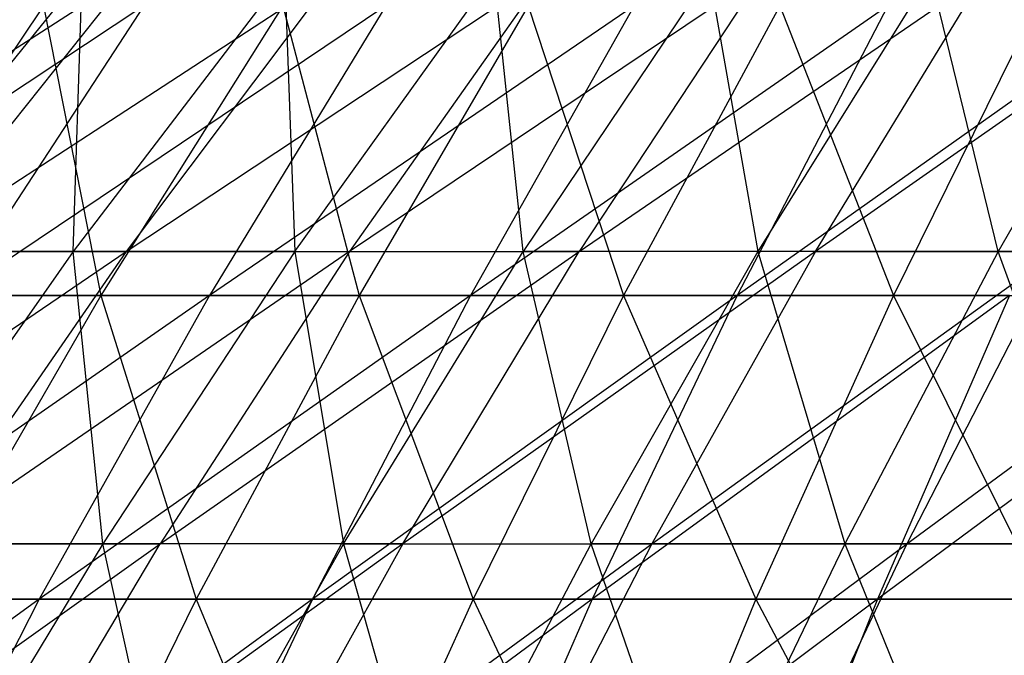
# Model space of a CAD drawing. Extents: x -125 to 125, y -143 to 0.
# Tile 246 of 256: x -20.82 to -15.37, y -39.44 to -35.92. Entities that reach past the tile are written whole.
import ezdxf

# ---------------------------------------------------------------- set-up
doc = ezdxf.new("R2010")
doc.units = 0
doc.header["$LTSCALE"] = 25.4
doc.layers.get('0').update_dxf_attribs({"linetype": 'CONTINUOUS'})

# ---------------------------------------------------------------- blocks, each defined once
blk = doc.blocks.new('NL2500027000_STL_3')
at = {"color": 0}
for p, q in [((-22.5883, -37.2067, -26.0321), (-20.2083, -35.672, -25.4523)), ((-22.5883, -37.2067, -26.0321), (-20.2083, -35.672, -25.4523)), ((-20.4751, -35.672, 25.2382), (-21.7142, -37.2067, 26.7655)), ((-20.4751, -35.672, 25.2382), (-21.7142, -37.2067, 26.7655)), ((-20.2083, -35.672, -25.4523), (-21.4313, -37.2067, -26.9926)), ((-21.4313, -37.2067, -26.9926), (-19.0789, -35.672, -26.3096)), ((-20.2083, -35.672, -25.4523), (-21.4313, -37.2067, -26.9926)), ((-21.4313, -37.2067, -26.9926), (-19.0789, -35.672, -26.3096)), ((-19.3547, -35.672, 26.1073), (-20.526, -37.2067, 27.6872)), ((-20.526, -37.2067, 27.6872), (-20.4751, -35.672, 25.2382)), ((-19.3547, -35.672, 26.1073), (-20.526, -37.2067, 27.6872)), ((-20.526, -37.2067, 27.6872), (-20.4751, -35.672, 25.2382)), ((-19.0789, -35.672, -26.3096), (-20.2335, -37.2067, -27.9017)), ((-20.2335, -37.2067, -27.9017), (-17.9131, -35.672, -27.1167)), ((-19.0789, -35.672, -26.3096), (-20.2335, -37.2067, -27.9017)), ((-20.2335, -37.2067, -27.9017), (-17.9131, -35.672, -27.1167)), ((-19.3547, -35.672, 26.1073), (-19.2988, -37.2067, 28.5562)), ((-19.3547, -35.672, 26.1073), (-19.2988, -37.2067, 28.5562)), ((-19.2988, -37.2067, 28.5562), (-18.1975, -35.672, 26.9267)), ((-19.2988, -37.2067, 28.5562), (-18.1975, -35.672, 26.9267)), ((-16.7133, -35.672, -27.8723), (-18.9972, -37.2067, -28.7577)), ((-17.9131, -35.672, -27.1167), (-18.9972, -37.2067, -28.7577)), ((-16.7133, -35.672, -27.8723), (-18.9972, -37.2067, -28.7577)), ((-17.9131, -35.672, -27.1167), (-18.9972, -37.2067, -28.7577)), ((-18.0348, -37.2067, 29.3708), (-18.1975, -35.672, 26.9267)), ((-18.0348, -37.2067, 29.3708), (-18.1975, -35.672, 26.9267)), ((-17.0057, -35.672, 27.6948), (-18.0348, -37.2067, 29.3708)), ((-17.0057, -35.672, 27.6948), (-18.0348, -37.2067, 29.3708)), ((-16.7133, -35.672, -27.8723), (-17.7247, -37.2067, -29.559)), ((-17.7247, -37.2067, -29.559), (-15.4816, -35.672, -28.5748)), ((-16.7133, -35.672, -27.8723), (-17.7247, -37.2067, -29.559)), ((-17.7247, -37.2067, -29.559), (-15.4816, -35.672, -28.5748)), ((-17.0057, -35.672, 27.6948), (-16.7365, -37.2067, 30.1295)), ((-17.0057, -35.672, 27.6948), (-16.7365, -37.2067, 30.1295)), ((-15.7815, -35.672, 28.4102), (-16.7365, -37.2067, 30.1295)), ((-15.7815, -35.672, 28.4102), (-16.7365, -37.2067, 30.1295)), ((-14.2204, -35.672, -29.2229), (-16.4185, -37.2067, -30.304)), ((-16.4185, -37.2067, -30.304), (-15.4816, -35.672, -28.5748)), ((-16.4185, -37.2067, -30.304), (-15.4816, -35.672, -28.5748)), ((-14.2204, -35.672, -29.2229), (-16.4185, -37.2067, -30.304)), ((-15.4064, -37.2067, 30.8309), (-15.7815, -35.672, 28.4102)), ((-15.4064, -37.2067, 30.8309), (-15.7815, -35.672, 28.4102)), ((-14.5272, -35.672, 29.0716), (-15.4064, -37.2067, 30.8309)), ((-14.5272, -35.672, 29.0716), (-15.4064, -37.2067, 30.8309)), ((-20.1344, -35.8473, -31.3503), (-22.5526, -37.4489, -32.0577)), ((-20.1344, -35.8473, -31.3503), (-22.5526, -37.4489, -32.0577)), ((-20.6907, -35.8473, 30.986), (-21.7662, -37.4489, 32.5967)), ((-20.6907, -35.8473, 30.986), (-21.7662, -37.4489, 32.5967)), ((-20.1344, -35.8473, -31.3503), (-21.1811, -37.4489, -32.98)), ((-20.1344, -35.8473, -31.3503), (-21.1811, -37.4489, -32.98)), ((-18.7949, -35.8473, -32.1712), (-21.1811, -37.4489, -32.98)), ((-18.7949, -35.8473, -32.1712), (-21.1811, -37.4489, -32.98)), ((-20.6907, -35.8473, 30.986), (-20.3727, -37.4489, 33.4853)), ((-20.6907, -35.8473, 30.986), (-20.3727, -37.4489, 33.4853)), ((-19.366, -35.8473, 31.8307), (-20.3727, -37.4489, 33.4853)), ((-19.366, -35.8473, 31.8307), (-20.3727, -37.4489, 33.4853)), ((-18.7949, -35.8473, -32.1712), (-19.7719, -37.4489, -33.8436)), ((-18.7949, -35.8473, -32.1712), (-19.7719, -37.4489, -33.8436)), ((-17.4219, -35.8473, -32.9349), (-19.7719, -37.4489, -33.8436)), ((-17.4219, -35.8473, -32.9349), (-19.7719, -37.4489, -33.8436)), ((-19.366, -35.8473, 31.8307), (-18.943, -37.4489, 34.3144)), ((-19.366, -35.8473, 31.8307), (-18.943, -37.4489, 34.3144)), ((-18.0069, -35.8473, 32.6188), (-18.943, -37.4489, 34.3144)), ((-18.0069, -35.8473, 32.6188), (-18.943, -37.4489, 34.3144)), ((-17.4219, -35.8473, -32.9349), (-18.3276, -37.4489, -34.647)), ((-17.4219, -35.8473, -32.9349), (-18.3276, -37.4489, -34.647)), ((-16.018, -35.8473, -33.6401), (-18.3276, -37.4489, -34.647)), ((-16.018, -35.8473, -33.6401), (-18.3276, -37.4489, -34.647)), ((-18.0069, -35.8473, 32.6188), (-17.4796, -37.4489, 35.0825)), ((-18.0069, -35.8473, 32.6188), (-17.4796, -37.4489, 35.0825)), ((-16.6158, -35.8473, 33.3489), (-17.4796, -37.4489, 35.0825)), ((-16.6158, -35.8473, 33.3489), (-17.4796, -37.4489, 35.0825)), ((-16.018, -35.8473, -33.6401), (-16.8507, -37.4489, -35.3888)), ((-16.018, -35.8473, -33.6401), (-16.8507, -37.4489, -35.3888)), ((-14.5857, -35.8473, -34.2854), (-16.8507, -37.4489, -35.3888)), ((-14.5857, -35.8473, -34.2854), (-16.8507, -37.4489, -35.3888)), ((-16.6158, -35.8473, 33.3489), (-15.9851, -37.4489, 35.7882)), ((-16.6158, -35.8473, 33.3489), (-15.9851, -37.4489, 35.7882)), ((-15.1952, -35.8473, 34.0197), (-15.9851, -37.4489, 35.7882)), ((-15.1952, -35.8473, 34.0197), (-15.9851, -37.4489, 35.7882)), ((-22.6128, -38.8231, -28.4807), (-20.2335, -37.2067, -27.9017)), ((-22.6128, -38.8231, -28.4807), (-20.2335, -37.2067, -27.9017)), ((-20.526, -37.2067, 27.6872), (-21.7142, -37.2067, 26.7655)), ((-20.526, -37.2067, 27.6872), (-21.7142, -37.2067, 26.7655)), ((-20.526, -37.2067, 27.6872), (-21.6576, -38.8231, 29.2136)), ((-20.526, -37.2067, 27.6872), (-21.6576, -38.8231, 29.2136)), ((-21.4313, -37.2067, -26.9926), (-20.2335, -37.2067, -27.9017)), ((-21.4313, -37.2067, -26.9926), (-20.2335, -37.2067, -27.9017)), ((-18.9972, -37.2067, -28.7577), (-21.3489, -38.8231, -29.4399)), ((-20.2335, -37.2067, -27.9017), (-21.3489, -38.8231, -29.4399)), ((-18.9972, -37.2067, -28.7577), (-21.3489, -38.8231, -29.4399)), ((-20.2335, -37.2067, -27.9017), (-21.3489, -38.8231, -29.4399)), ((-19.2988, -37.2067, 28.5562), (-20.526, -37.2067, 27.6872)), ((-19.2988, -37.2067, 28.5562), (-20.526, -37.2067, 27.6872)), ((-20.3627, -38.8231, 30.1305), (-20.526, -37.2067, 27.6872)), ((-20.3627, -38.8231, 30.1305), (-20.526, -37.2067, 27.6872)), ((-19.2988, -37.2067, 28.5562), (-20.3627, -38.8231, 30.1305)), ((-19.2988, -37.2067, 28.5562), (-20.3627, -38.8231, 30.1305)), ((-20.2335, -37.2067, -27.9017), (-18.9972, -37.2067, -28.7577)), ((-20.2335, -37.2067, -27.9017), (-18.9972, -37.2067, -28.7577)), ((-18.9972, -37.2067, -28.7577), (-20.0445, -38.8231, -30.3431)), ((-20.0445, -38.8231, -30.3431), (-17.7247, -37.2067, -29.559)), ((-18.9972, -37.2067, -28.7577), (-20.0445, -38.8231, -30.3431)), ((-20.0445, -38.8231, -30.3431), (-17.7247, -37.2067, -29.559)), ((-19.2988, -37.2067, 28.5562), (-19.0291, -38.8231, 30.99)), ((-19.2988, -37.2067, 28.5562), (-19.0291, -38.8231, 30.99)), ((-19.2988, -37.2067, 28.5562), (-18.0348, -37.2067, 29.3708)), ((-19.2988, -37.2067, 28.5562), (-18.0348, -37.2067, 29.3708)), ((-19.0291, -38.8231, 30.99), (-18.0348, -37.2067, 29.3708)), ((-19.0291, -38.8231, 30.99), (-18.0348, -37.2067, 29.3708)), ((-18.9972, -37.2067, -28.7577), (-17.7247, -37.2067, -29.559)), ((-18.9972, -37.2067, -28.7577), (-17.7247, -37.2067, -29.559)), ((-16.4185, -37.2067, -30.304), (-18.7018, -38.8231, -31.1886)), ((-18.7018, -38.8231, -31.1886), (-17.7247, -37.2067, -29.559)), ((-18.7018, -38.8231, -31.1886), (-17.7247, -37.2067, -29.559)), ((-16.4185, -37.2067, -30.304), (-18.7018, -38.8231, -31.1886)), ((-16.7365, -37.2067, 30.1295), (-18.0348, -37.2067, 29.3708)), ((-16.7365, -37.2067, 30.1295), (-18.0348, -37.2067, 29.3708)), ((-17.6592, -38.8231, 31.7906), (-18.0348, -37.2067, 29.3708)), ((-17.6592, -38.8231, 31.7906), (-18.0348, -37.2067, 29.3708)), ((-16.4185, -37.2067, -30.304), (-17.7247, -37.2067, -29.559)), ((-16.4185, -37.2067, -30.304), (-17.7247, -37.2067, -29.559)), ((-16.7365, -37.2067, 30.1295), (-17.6592, -38.8231, 31.7906)), ((-16.7365, -37.2067, 30.1295), (-17.6592, -38.8231, 31.7906)), ((-16.4185, -37.2067, -30.304), (-17.3236, -38.8231, -31.9747)), ((-17.3236, -38.8231, -31.9747), (-15.081, -37.2067, -30.9913)), ((-16.4185, -37.2067, -30.304), (-17.3236, -38.8231, -31.9747)), ((-17.3236, -38.8231, -31.9747), (-15.081, -37.2067, -30.9913)), ((-16.7365, -37.2067, 30.1295), (-16.2557, -38.8231, 32.5306)), ((-15.4064, -37.2067, 30.8309), (-16.7365, -37.2067, 30.1295)), ((-15.4064, -37.2067, 30.8309), (-16.7365, -37.2067, 30.1295)), ((-16.7365, -37.2067, 30.1295), (-16.2557, -38.8231, 32.5306)), ((-16.4185, -37.2067, -30.304), (-15.081, -37.2067, -30.9913)), ((-16.4185, -37.2067, -30.304), (-15.081, -37.2067, -30.9913)), ((-15.4064, -37.2067, 30.8309), (-16.2557, -38.8231, 32.5306)), ((-15.4064, -37.2067, 30.8309), (-16.2557, -38.8231, 32.5306)), ((-15.081, -37.2067, -30.9913), (-15.9124, -38.8231, -32.6999)), ((-15.9124, -38.8231, -32.6999), (-13.7148, -37.2067, -31.6197)), ((-15.081, -37.2067, -30.9913), (-15.9124, -38.8231, -32.6999)), ((-15.9124, -38.8231, -32.6999), (-13.7148, -37.2067, -31.6197)), ((-14.0469, -37.2067, 31.4736), (-15.4064, -37.2067, 30.8309)), ((-14.0469, -37.2067, 31.4736), (-15.4064, -37.2067, 30.8309)), ((-14.8213, -38.8231, 33.2087), (-15.4064, -37.2067, 30.8309)), ((-14.8213, -38.8231, 33.2087), (-15.4064, -37.2067, 30.8309)), ((-19.7719, -37.4489, -33.8436), (-22.1906, -39.1303, -34.5518)), ((-19.7719, -37.4489, -33.8436), (-22.1906, -39.1303, -34.5518)), ((-21.7662, -37.4489, 32.5967), (-20.3727, -37.4489, 33.4853)), ((-21.7662, -37.4489, 32.5967), (-20.3727, -37.4489, 33.4853)), ((-20.3727, -37.4489, 33.4853), (-21.3437, -39.1303, 35.0813)), ((-20.3727, -37.4489, 33.4853), (-21.3437, -39.1303, 35.0813)), ((-19.7719, -37.4489, -33.8436), (-21.1811, -37.4489, -32.98)), ((-19.7719, -37.4489, -33.8436), (-21.1811, -37.4489, -32.98)), ((-19.7719, -37.4489, -33.8436), (-20.7143, -39.1303, -35.4566)), ((-19.7719, -37.4489, -33.8436), (-20.7143, -39.1303, -35.4566)), ((-18.3276, -37.4489, -34.647), (-20.7143, -39.1303, -35.4566)), ((-18.3276, -37.4489, -34.647), (-20.7143, -39.1303, -35.4566)), ((-20.3727, -37.4489, 33.4853), (-18.943, -37.4489, 34.3144)), ((-20.3727, -37.4489, 33.4853), (-18.943, -37.4489, 34.3144)), ((-20.3727, -37.4489, 33.4853), (-19.8458, -39.1303, 35.9499)), ((-20.3727, -37.4489, 33.4853), (-19.8458, -39.1303, 35.9499)), ((-18.943, -37.4489, 34.3144), (-19.8458, -39.1303, 35.9499)), ((-18.943, -37.4489, 34.3144), (-19.8458, -39.1303, 35.9499)), ((-18.3276, -37.4489, -34.647), (-19.7719, -37.4489, -33.8436)), ((-18.3276, -37.4489, -34.647), (-19.7719, -37.4489, -33.8436)), ((-18.3276, -37.4489, -34.647), (-19.2011, -39.1303, -36.2983)), ((-18.3276, -37.4489, -34.647), (-19.2011, -39.1303, -36.2983)), ((-16.8507, -37.4489, -35.3888), (-19.2011, -39.1303, -36.2983)), ((-16.8507, -37.4489, -35.3888), (-19.2011, -39.1303, -36.2983)), ((-18.943, -37.4489, 34.3144), (-17.4796, -37.4489, 35.0825)), ((-18.943, -37.4489, 34.3144), (-17.4796, -37.4489, 35.0825)), ((-18.943, -37.4489, 34.3144), (-18.3127, -39.1303, 36.7545)), ((-18.943, -37.4489, 34.3144), (-18.3127, -39.1303, 36.7545)), ((-16.8507, -37.4489, -35.3888), (-18.3276, -37.4489, -34.647)), ((-16.8507, -37.4489, -35.3888), (-18.3276, -37.4489, -34.647)), ((-17.4796, -37.4489, 35.0825), (-18.3127, -39.1303, 36.7545)), ((-17.4796, -37.4489, 35.0825), (-18.3127, -39.1303, 36.7545)), ((-16.8507, -37.4489, -35.3888), (-17.6538, -39.1303, -37.0755)), ((-16.8507, -37.4489, -35.3888), (-17.6538, -39.1303, -37.0755)), ((-15.3439, -37.4489, -36.0677), (-17.6538, -39.1303, -37.0755)), ((-15.3439, -37.4489, -36.0677), (-17.6538, -39.1303, -37.0755)), ((-17.4796, -37.4489, 35.0825), (-15.9851, -37.4489, 35.7882)), ((-17.4796, -37.4489, 35.0825), (-15.9851, -37.4489, 35.7882)), ((-17.4796, -37.4489, 35.0825), (-16.7469, -39.1303, 37.4939)), ((-17.4796, -37.4489, 35.0825), (-16.7469, -39.1303, 37.4939)), ((-15.3439, -37.4489, -36.0677), (-16.8507, -37.4489, -35.3888)), ((-15.3439, -37.4489, -36.0677), (-16.8507, -37.4489, -35.3888)), ((-15.9851, -37.4489, 35.7882), (-16.7469, -39.1303, 37.4939)), ((-15.9851, -37.4489, 35.7882), (-16.7469, -39.1303, 37.4939)), ((-15.3439, -37.4489, -36.0677), (-16.0752, -39.1303, -37.7867)), ((-15.3439, -37.4489, -36.0677), (-16.0752, -39.1303, -37.7867)), ((-13.8097, -37.4489, -36.6825), (-16.0752, -39.1303, -37.7867)), ((-13.8097, -37.4489, -36.6825), (-16.0752, -39.1303, -37.7867)), ((-15.9851, -37.4489, 35.7882), (-14.4622, -37.4489, 36.4302)), ((-15.9851, -37.4489, 35.7882), (-14.4622, -37.4489, 36.4302)), ((-15.9851, -37.4489, 35.7882), (-15.1514, -39.1303, 38.1665)), ((-15.9851, -37.4489, 35.7882), (-15.1514, -39.1303, 38.1665)), ((-22.4233, -40.5185, -30.9215), (-20.0445, -38.8231, -30.3431)), ((-22.4233, -40.5185, -30.9215), (-20.0445, -38.8231, -30.3431)), ((-20.3627, -38.8231, 30.1305), (-21.6576, -38.8231, 29.2136)), ((-20.3627, -38.8231, 30.1305), (-21.6576, -38.8231, 29.2136)), ((-20.3627, -38.8231, 30.1305), (-21.3874, -40.5185, 31.6468)), ((-20.3627, -38.8231, 30.1305), (-21.3874, -40.5185, 31.6468)), ((-21.3489, -38.8231, -29.4399), (-20.0445, -38.8231, -30.3431)), ((-21.3489, -38.8231, -29.4399), (-20.0445, -38.8231, -30.3431)), ((-18.7018, -38.8231, -31.1886), (-21.0532, -40.5185, -31.8701)), ((-21.0532, -40.5185, -31.8701), (-20.0445, -38.8231, -30.3431)), ((-21.0532, -40.5185, -31.8701), (-20.0445, -38.8231, -30.3431)), ((-18.7018, -38.8231, -31.1886), (-21.0532, -40.5185, -31.8701)), ((-19.0291, -38.8231, 30.99), (-20.3627, -38.8231, 30.1305)), ((-19.0291, -38.8231, 30.99), (-20.3627, -38.8231, 30.1305)), ((-19.9867, -40.5185, 32.5495), (-20.3627, -38.8231, 30.1305)), ((-19.9867, -40.5185, 32.5495), (-20.3627, -38.8231, 30.1305)), ((-18.7018, -38.8231, -31.1886), (-20.0445, -38.8231, -30.3431)), ((-18.7018, -38.8231, -31.1886), (-20.0445, -38.8231, -30.3431)), ((-19.0291, -38.8231, 30.99), (-19.9867, -40.5185, 32.5495)), ((-19.0291, -38.8231, 30.99), (-19.9867, -40.5185, 32.5495)), ((-18.7018, -38.8231, -31.1886), (-19.643, -40.5185, -32.7581)), ((-19.643, -40.5185, -32.7581), (-17.3236, -38.8231, -31.9747)), ((-18.7018, -38.8231, -31.1886), (-19.643, -40.5185, -32.7581)), ((-19.643, -40.5185, -32.7581), (-17.3236, -38.8231, -31.9747)), ((-19.0291, -38.8231, 30.99), (-18.5479, -40.5185, 33.3904)), ((-19.0291, -38.8231, 30.99), (-18.5479, -40.5185, 33.3904)), ((-19.0291, -38.8231, 30.99), (-17.6592, -38.8231, 31.7906)), ((-19.0291, -38.8231, 30.99), (-17.6592, -38.8231, 31.7906)), ((-18.7018, -38.8231, -31.1886), (-17.3236, -38.8231, -31.9747)), ((-18.7018, -38.8231, -31.1886), (-17.3236, -38.8231, -31.9747)), ((-18.5479, -40.5185, 33.3904), (-17.6592, -38.8231, 31.7906)), ((-18.5479, -40.5185, 33.3904), (-17.6592, -38.8231, 31.7906)), ((-17.3236, -38.8231, -31.9747), (-18.1954, -40.5185, -33.5837)), ((-18.1954, -40.5185, -33.5837), (-15.9124, -38.8231, -32.6999)), ((-17.3236, -38.8231, -31.9747), (-18.1954, -40.5185, -33.5837)), ((-18.1954, -40.5185, -33.5837), (-15.9124, -38.8231, -32.6999)), ((-16.2557, -38.8231, 32.5306), (-17.6592, -38.8231, 31.7906)), ((-16.2557, -38.8231, 32.5306), (-17.6592, -38.8231, 31.7906)), ((-17.0737, -40.5185, 34.1676), (-17.6592, -38.8231, 31.7906)), ((-17.0737, -40.5185, 34.1676), (-17.6592, -38.8231, 31.7906)), ((-17.3236, -38.8231, -31.9747), (-15.9124, -38.8231, -32.6999)), ((-17.3236, -38.8231, -31.9747), (-15.9124, -38.8231, -32.6999)), ((-16.2557, -38.8231, 32.5306), (-17.0737, -40.5185, 34.1676)), ((-16.2557, -38.8231, 32.5306), (-17.0737, -40.5185, 34.1676)), ((-15.9124, -38.8231, -32.6999), (-16.7132, -40.5185, -34.3455)), ((-15.9124, -38.8231, -32.6999), (-16.7132, -40.5185, -34.3455)), ((-16.2557, -38.8231, 32.5306), (-15.5671, -40.5185, 34.8799)), ((-14.8213, -38.8231, 33.2087), (-16.2557, -38.8231, 32.5306)), ((-14.8213, -38.8231, 33.2087), (-16.2557, -38.8231, 32.5306)), ((-16.2557, -38.8231, 32.5306), (-15.5671, -40.5185, 34.8799)), ((-15.9124, -38.8231, -32.6999), (-14.4709, -38.8231, -33.3628)), ((-15.9124, -38.8231, -32.6999), (-14.4709, -38.8231, -33.3628)), ((-20.7143, -39.1303, -35.4566), (-23.1611, -40.8884, -36.063)), ((-20.7143, -39.1303, -35.4566), (-23.1611, -40.8884, -36.063)), ((-20.7143, -39.1303, -35.4566), (-22.1906, -39.1303, -34.5518)), ((-20.7143, -39.1303, -35.4566), (-22.1906, -39.1303, -34.5518)), ((-20.7143, -39.1303, -35.4566), (-21.6202, -40.8884, -37.0074)), ((-20.7143, -39.1303, -35.4566), (-21.6202, -40.8884, -37.0074)), ((-19.2011, -39.1303, -36.2983), (-21.6202, -40.8884, -37.0074)), ((-19.2011, -39.1303, -36.2983), (-21.6202, -40.8884, -37.0074)), ((-21.3437, -39.1303, 35.0813), (-19.8458, -39.1303, 35.9499)), ((-21.3437, -39.1303, 35.0813), (-19.8458, -39.1303, 35.9499)), ((-19.2011, -39.1303, -36.2983), (-20.7143, -39.1303, -35.4566)), ((-19.2011, -39.1303, -36.2983), (-20.7143, -39.1303, -35.4566)), ((-19.8458, -39.1303, 35.9499), (-20.7138, -40.8884, 37.5222)), ((-19.8458, -39.1303, 35.9499), (-20.7138, -40.8884, 37.5222)), ((-19.2011, -39.1303, -36.2983), (-20.0409, -40.8884, -37.8859)), ((-19.2011, -39.1303, -36.2983), (-20.0409, -40.8884, -37.8859)), ((-17.6538, -39.1303, -37.0755), (-20.0409, -40.8884, -37.8859)), ((-17.6538, -39.1303, -37.0755), (-20.0409, -40.8884, -37.8859)), ((-19.8458, -39.1303, 35.9499), (-18.3127, -39.1303, 36.7545)), ((-19.8458, -39.1303, 35.9499), (-18.3127, -39.1303, 36.7545)), ((-19.8458, -39.1303, 35.9499), (-19.1136, -40.8884, 38.3621)), ((-19.8458, -39.1303, 35.9499), (-19.1136, -40.8884, 38.3621)), ((-17.6538, -39.1303, -37.0755), (-19.2011, -39.1303, -36.2983)), ((-17.6538, -39.1303, -37.0755), (-19.2011, -39.1303, -36.2983)), ((-18.3127, -39.1303, 36.7545), (-19.1136, -40.8884, 38.3621)), ((-18.3127, -39.1303, 36.7545), (-19.1136, -40.8884, 38.3621)), ((-17.6538, -39.1303, -37.0755), (-18.426, -40.8884, -38.6971)), ((-17.6538, -39.1303, -37.0755), (-18.426, -40.8884, -38.6971)), ((-16.0752, -39.1303, -37.7867), (-18.426, -40.8884, -38.6971)), ((-16.0752, -39.1303, -37.7867), (-18.426, -40.8884, -38.6971)), ((-18.3127, -39.1303, 36.7545), (-16.7469, -39.1303, 37.4939)), ((-18.3127, -39.1303, 36.7545), (-16.7469, -39.1303, 37.4939)), ((-18.3127, -39.1303, 36.7545), (-17.4794, -40.8884, 39.1337)), ((-18.3127, -39.1303, 36.7545), (-17.4794, -40.8884, 39.1337)), ((-16.0752, -39.1303, -37.7867), (-17.6538, -39.1303, -37.0755)), ((-16.0752, -39.1303, -37.7867), (-17.6538, -39.1303, -37.0755)), ((-16.7469, -39.1303, 37.4939), (-17.4794, -40.8884, 39.1337)), ((-16.7469, -39.1303, 37.4939), (-17.4794, -40.8884, 39.1337)), ((-16.0752, -39.1303, -37.7867), (-16.7783, -40.8884, -39.4394)), ((-16.0752, -39.1303, -37.7867), (-16.7783, -40.8884, -39.4394)), ((-16.7469, -39.1303, 37.4939), (-15.1514, -39.1303, 38.1665)), ((-16.7469, -39.1303, 37.4939), (-15.1514, -39.1303, 38.1665)), ((-16.7469, -39.1303, 37.4939), (-15.8141, -40.8884, 39.8358)), ((-16.7469, -39.1303, 37.4939), (-15.8141, -40.8884, 39.8358)), ((-14.4679, -39.1303, -38.4308), (-16.0752, -39.1303, -37.7867)), ((-14.4679, -39.1303, -38.4308), (-16.0752, -39.1303, -37.7867))]:
    blk.add_line(p, q, dxfattribs=at)

msp = doc.modelspace()

# ---------------------------------------------------------------- block references
at = {"color": 253}
msp.add_blockref('NL2500027000_STL_3', (0, 0), dxfattribs=at)

doc.saveas('drawing.dxf')
